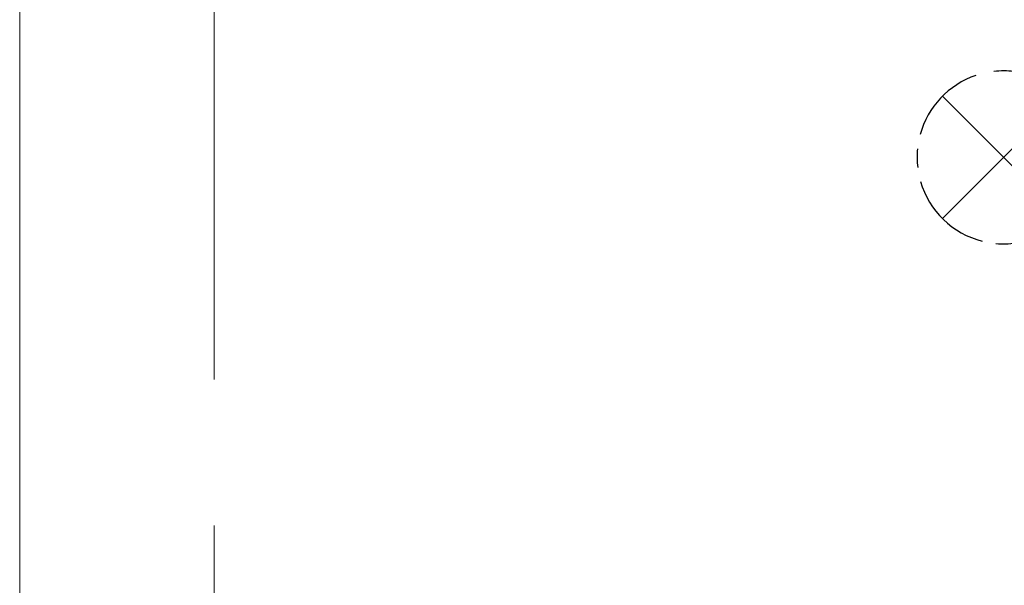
# Model space of a CAD drawing. Header units: millimetres. Extents: x 71658 to 298332, y -154437 to -30421.
# Tile 22 of 155: x 90930 to 91941, y -59837 to -59256. Entities that reach past the tile are written whole.
import ezdxf
from ezdxf.enums import TextEntityAlignment as Align

# ---------------------------------------------------------------- set-up
doc = ezdxf.new("R2010")
doc.units = ezdxf.units.MM
doc.header["$LTSCALE"] = 500
doc.header["$MEASUREMENT"] = 0
doc.linetypes.add('Center', pattern=[48, 30, -6, 6, -6])
doc.layers.get('0').update_dxf_attribs({"color": 250, "lineweight": 5})
doc.layers.get('Defpoints').update_dxf_attribs({"lineweight": 9})
for name, color, linetype, lineweight in [('A-06-TELJED', 253, 'Center', 0), ('SA_Ripplagi', 45, 'Continuous', 9), ('SEINAD', 7, 'Continuous', 13), ('VAL_TING', 7, 'Continuous', 18), ('VAL_TXT', 5, 'Continuous', 15)]:
    doc.layers.add(name, color=color, linetype=linetype, lineweight=lineweight)
doc.styles.add('ELEKTER', font='romans.shx', dxfattribs={"width": 0.75})

# ---------------------------------------------------------------- blocks, each defined once
blk = doc.blocks.new('TELG')
at = {"layer": 'A-06-TELJED', "ltscale": 0.05}
blk.add_lwpolyline([(91130.1, -62025.6), (91130.1, -43876.7)], dxfattribs=at)
blk = doc.blocks.new('ET1531')
at = {"lineweight": 30}
for p, q in [((-125.5, -125.5), (125.5, 125.5)), ((125.5, -125.5), (-125.5, 125.5))]:
    blk.add_line(p, q, dxfattribs=at)
for start, end in [(108.6778, 164.7713), (83.2108, 96.3663), (15.0251, 71.5651), (174.4102, 186.7945), (354.5728, 5.9776), (196.1167, 255.6843), (287.9456, 345.1647), (264.933, 278.0449)]:
    blk.add_arc((0, 0), 177.5, start, end, dxfattribs=at)
at = {"layer": 'Defpoints', "lineweight": 30}
blk.add_point((-0.5, -0.5), dxfattribs=at)
at = {"lineweight": 30, "style": 'ELEKTER'}
for tag, p in [('TÄHIS', (194.5, 364.5)), ('RAAM', (194.5, 364.5)), ('KÕRGUS', (-410.5, 204.5))]:
    blk.add_attdef(tag, text='', height=125, dxfattribs=at).set_placement(p, align=Align.MIDDLE)
blk = doc.blocks.new('VALGUSTID')
at = {"layer": 'VAL_TING', "lineweight": 30, "ltscale": 100}
ref = blk.add_blockref('ET1531', (215313.6, -46306.8, 3020), dxfattribs=dict(at, xscale=0.5, yscale=0.5, zscale=0.5))
ref.add_attrib('TÄHIS', 'V6', dxfattribs={"layer": 'VAL_TXT', "lineweight": 30, "height": 160, "style": 'ELEKTER', "width": 0.75}).set_placement((215556.9, -46322.6, 3020), align=Align.MIDDLE)

msp = doc.modelspace()

# ---------------------------------------------------------------- block references
at = {"layer": 'A-06-TELJED'}
msp.add_blockref('TELG', (0, 0), dxfattribs=at)

# ---------------------------------------------------------------- next in the draw order: linework, layer by layer
at = {"layer": 'SA_Ripplagi', "color": 18, "true_color": 0x000000}
msp.add_lwpolyline([(95030.289, -60089.414), (90930.289, -60089.414), (90930.289, -58945.092), (95030.289, -58945.092)], close=True, dxfattribs=at)
at = {"layer": 'SEINAD', "flags": 128}
msp.add_lwpolyline([(90930.289, -60399.414), (90930.289, -58691.092)], dxfattribs=at)

# ---------------------------------------------------------------- next in the draw order: block references
at = {"layer": 'VAL_TING'}
msp.add_blockref('VALGUSTID', (-123373.264, -13090.897), dxfattribs=at)

doc.saveas('drawing.dxf')
